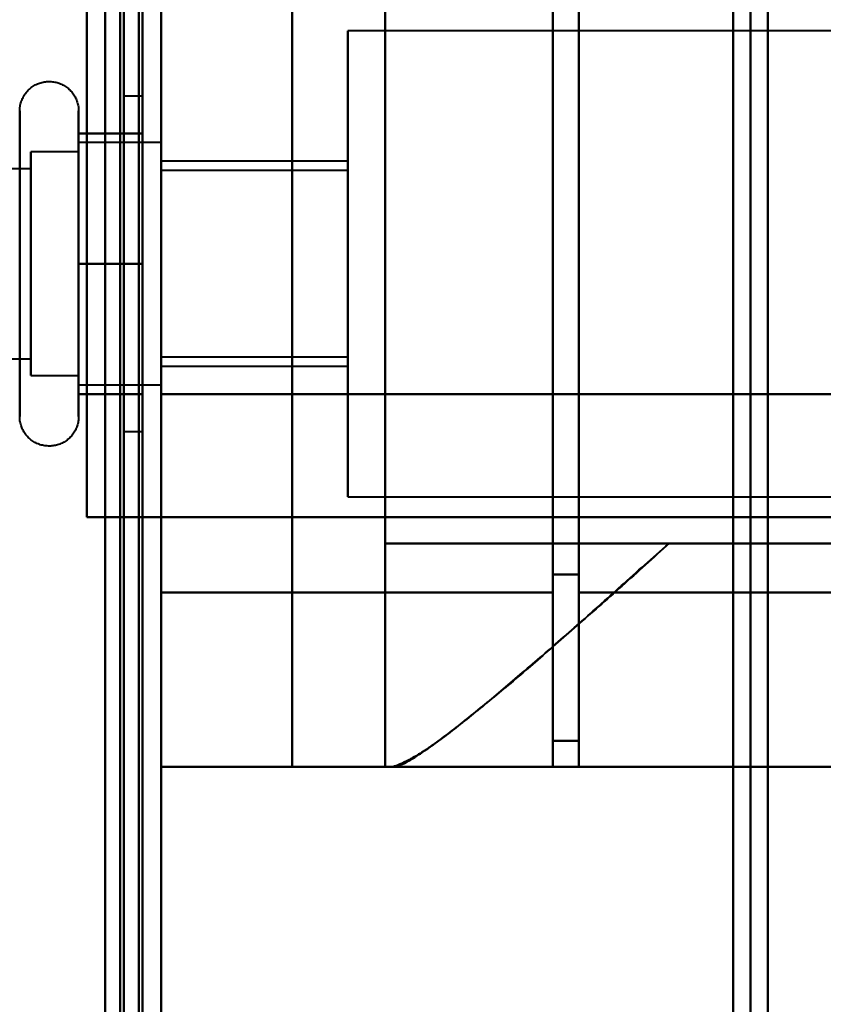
# Model space of a CAD drawing. Header units: millimetres. Extents: x -1087 to 1688, y -120 to 1171.
# Tile 80 of 90: x 686 to 708, y 890 to 916. Entities that reach past the tile are written whole.
import ezdxf

# ---------------------------------------------------------------- set-up
doc = ezdxf.new("R2010")
doc.units = ezdxf.units.MM
doc.layers.add('A-GENM', color=13, linetype='Continuous', lineweight=40)
doc.layers.add('G-IMPT', color=8, linetype='Continuous', lineweight=40)

# ---------------------------------------------------------------- blocks, each defined once
blk = doc.blocks.new('Maintenance r21 - Maintenance r21-769076-Arrière')
at = {"layer": 'A-GENM'}
for p, q in [((690, 1098), (690, 0)), ((690, 0), (690, 1098))]:
    blk.add_line(p, q, dxfattribs=at)
blk = doc.blocks.new('Souche connecteur circulaire R23 - Souche connecteur circulaire R23-769069-Arrière')
at = {"layer": 'A-GENM'}
blk.add_line((690, 1045.5), (690, 868), dxfattribs=at)
blk = doc.blocks.new('NEXA 1500 CALQUES_dwg-769064-Arrière')
at = {"layer": 'G-IMPT'}
for p, q in [((689.5, 129.472), (689.5, 1097.272)), ((690, 128.972), (690, 1062.772)), ((705.8, 681.477), (705.8, 1055.267)), ((705.8, 681.477), (705.8, 1055.267)), ((705.8, 1055.267), (705.8, 681.477)), ((705.8, 1055.267), (705.8, 681.477)), ((689.5, 1046.872), (689.5, 868.372)), ((689.5, 868.372), (689.5, 1046.872)), ((690, 868.372), (690, 1046.872)), ((690, 1046.872), (690, 868.372)), ((705.333, 689.872), (705.333, 1046.872)), ((705.333, 689.872), (705.333, 1046.872)), ((705.333, 1046.872), (705.333, 868.372)), ((705.333, 1046.872), (705.333, 868.372)), ((706.267, 868.372), (706.267, 1046.872)), ((706.267, 1046.872), (706.267, 689.872)), ((706.267, 1046.872), (706.267, 689.872)), ((690, 901.05), (690, 971.05)), ((690, 971.05), (690, 901.05)), ((700.5, 901.05), (700.5, 971.05)), ((700.5, 971.05), (700.5, 901.05)), ((701.2, 901.05), (701.2, 971.05)), ((701.2, 971.05), (701.2, 901.05)), ((700.5, 901.532), (700.5, 970.552)), ((700.5, 970.552), (700.5, 901.532)), ((701.2, 901.532), (701.2, 970.552)), ((701.2, 970.552), (701.2, 901.532)), ((719.77, 916.122), (695, 916.122)), ((695, 909.872), (695, 916.122)), ((695, 916.122), (695, 909.872)), ((689.5, 914.372), (689, 914.372)), ((689, 914.372), (689, 909.872)), ((689, 909.872), (689, 914.372)), ((689.5, 914.372), (689.5, 909.872)), ((689.5, 909.872), (689.5, 914.372)), ((687.785, 913.972), (687.785, 906.322)), ((687.785, 913.972), (687.785, 906.322)), ((687.785, 913.423), (687.785, 907.822)), ((687.785, 913.423), (687.785, 907.822)), ((690, 913.122), (687.785, 913.122)), ((690, 913.122), (687.785, 913.122)), ((687.785, 913.122), (687.785, 907.058)), ((687.785, 908.247), (687.785, 913.122)), ((687.785, 908.247), (687.785, 913.122)), ((687.785, 913.122), (687.785, 907.058)), ((690, 909.872), (690, 913.122)), ((690, 913.122), (690, 909.872)), ((690, 909.872), (690, 913.122)), ((690, 913.122), (690, 909.872)), ((687.785, 912.872), (686.5, 912.872)), ((687.785, 912.872), (686.5, 912.872)), ((686.5, 912.872), (686.5, 908.372)), ((686.5, 907.274), (686.5, 912.872)), ((686.5, 907.274), (686.5, 912.872)), ((686.5, 912.872), (686.5, 908.372)), ((687.785, 912.872), (687.785, 908.372)), ((687.785, 908.372), (687.785, 912.872)), ((687.785, 908.372), (687.785, 912.872)), ((687.785, 912.872), (687.785, 908.372)), ((687.785, 912.687), (687.785, 908.247)), ((687.785, 912.687), (687.785, 908.247)), ((690, 906.622), (690, 912.687)), ((690, 906.622), (690, 912.687)), ((686.5, 912.421), (674.611, 912.421)), ((686.5, 912.421), (674.611, 912.421)), ((686.5, 906.872), (686.5, 912.47)), ((686.5, 906.872), (686.5, 912.47)), ((686.5, 912.421), (686.5, 907.665)), ((686.5, 907.665), (686.5, 912.421)), ((686.5, 907.665), (686.5, 912.421)), ((686.5, 912.421), (686.5, 907.665)), ((695, 912.622), (690, 912.622)), ((690, 909.872), (690, 912.622)), ((690, 912.622), (690, 909.872)), ((695, 909.872), (695, 912.622)), ((695, 912.622), (695, 909.872)), ((695, 912.372), (690, 912.372)), ((690, 912.372), (690, 909.872)), ((690, 909.872), (690, 912.372)), ((695, 912.372), (695, 909.872)), ((695, 909.872), (695, 912.372)), ((686.5, 912.079), (686.5, 907.324)), ((686.5, 907.324), (686.5, 912.079)), ((686.5, 907.324), (686.5, 912.079)), ((686.5, 912.079), (686.5, 907.324)), ((686.5, 911.372), (686.5, 907.274)), ((686.5, 911.372), (686.5, 907.274)), ((687.785, 906.622), (687.785, 911.497)), ((687.785, 906.622), (687.785, 911.497)), ((687.785, 911.372), (687.785, 906.872)), ((687.785, 906.872), (687.785, 911.372)), ((687.785, 906.872), (687.785, 911.372)), ((687.785, 911.372), (687.785, 906.872)), ((689, 909.872), (689, 905.372)), ((689, 905.372), (689, 909.872)), ((689.5, 909.872), (689.5, 905.372)), ((689.5, 905.372), (689.5, 909.872)), ((690, 907.058), (690, 909.872)), ((690, 909.872), (690, 907.372)), ((690, 909.872), (690, 906.622)), ((690, 907.372), (690, 909.872)), ((690, 907.058), (690, 909.872)), ((690, 909.872), (690, 906.622)), ((690, 907.122), (690, 909.872)), ((690, 909.872), (690, 907.122)), ((695, 909.872), (695, 907.372)), ((695, 907.372), (695, 909.872)), ((695, 907.122), (695, 909.872)), ((695, 903.622), (695, 909.872)), ((695, 909.872), (695, 907.122)), ((695, 909.872), (695, 903.622)), ((686.5, 908.372), (686.5, 906.872)), ((686.5, 908.372), (686.5, 906.872)), ((687.785, 908.247), (687.785, 906.622)), ((687.785, 908.247), (687.785, 906.622)), ((687.785, 907.822), (687.785, 905.772)), ((687.785, 907.822), (687.785, 905.772)), ((674.611, 907.324), (686.5, 907.324)), ((674.611, 907.324), (686.5, 907.324)), ((690, 907.372), (695, 907.372)), ((686.5, 906.872), (687.785, 906.872)), ((686.5, 906.872), (687.785, 906.872)), ((690, 907.122), (695, 907.122)), ((687.785, 906.622), (690, 906.622)), ((687.785, 906.622), (690, 906.622)), ((690, 903.072), (690, 906.372)), ((690, 906.372), (690, 903.072)), ((689, 905.372), (689.5, 905.372)), ((695, 903.622), (719.77, 903.622)), ((689.4, 903.072), (690, 903.072)), ((690, 903.072), (689.4, 903.072)), ((703.615, 902.372), (696, 902.372)), ((696, 902.372), (703.615, 902.372)), ((700.5, 897.072), (700.5, 901.532)), ((700.5, 901.532), (700.5, 897.072)), ((701.2, 897.072), (701.2, 901.532)), ((701.2, 901.532), (701.2, 897.072)), ((690, 896.372), (690, 901.05)), ((690, 901.05), (690, 896.372)), ((700.5, 896.372), (700.5, 901.05)), ((700.5, 901.05), (700.5, 896.372)), ((701.2, 896.372), (701.2, 901.05)), ((701.2, 901.05), (701.2, 896.372)), ((700.5, 897.072), (701.2, 897.072)), ((690, 896.372), (700.5, 896.372)), ((696.17, 896.372), (696, 896.372)), ((696, 896.372), (696.17, 896.372)), ((701.2, 896.372), (712.629, 896.372))]:
    blk.add_line(p, q, dxfattribs=at)
at = {"layer": 'G-IMPT', "flags": 128}
for points in [[(689.4, 128.972), (689.4, 371.172), (689.4, 613.372), (689.4, 855.572), (689.4, 1097.772)], [(689.4, 1097.772), (689.4, 855.572), (689.4, 613.372), (689.4, 371.172), (689.4, 128.972)], [(689.4, 128.972), (689.4, 371.172), (689.4, 613.372), (689.4, 855.572), (689.4, 1097.772)], [(689.5, 1097.772), (689.5, 855.572), (689.5, 613.372), (689.5, 371.172), (689.5, 128.972)], [(690, 1097.772), (690, 855.572), (690, 613.372), (690, 371.172), (690, 128.972)], [(690, 128.972), (690, 371.172), (690, 613.372), (690, 855.572), (690, 1097.772)], [(688.9, 1097.272), (688.9, 855.322), (688.9, 613.372), (688.9, 371.422), (688.9, 129.472)], [(688.9, 129.472), (688.9, 371.422), (688.9, 613.372), (688.9, 855.322), (688.9, 1097.272)], [(688.9, 1097.272), (688.9, 855.322), (688.9, 613.372), (688.9, 371.422), (688.9, 129.472)], [(689, 129.472), (689, 371.422), (689, 613.372), (689, 855.322), (689, 1097.272)], [(689, 1097.272), (689, 855.322), (689, 613.372), (689, 371.422), (689, 129.472)], [(689, 129.472), (689, 371.422), (689, 613.372), (689, 855.322), (689, 1097.272)], [(689.5, 129.472), (689.5, 371.422), (689.5, 613.372), (689.5, 855.322), (689.5, 1097.272)], [(689.5, 1097.272), (689.5, 855.322), (689.5, 613.372), (689.5, 371.422), (689.5, 129.472)], [(689.5, 129.472), (689.5, 371.422), (689.5, 613.372), (689.5, 855.322), (689.5, 1097.272)], [(689.5, 1097.272), (689.5, 855.322), (689.5, 613.372), (689.5, 371.422), (689.5, 129.472)], [(689.5, 129.472), (689.5, 371.422), (689.5, 613.372), (689.5, 855.322), (689.5, 1097.272)], [(689.5, 1097.272), (689.5, 855.322), (689.5, 613.372), (689.5, 371.422), (689.5, 129.472)], [(689.4, 1062.772), (689.4, 829.322), (689.4, 595.872), (689.4, 362.422), (689.4, 128.972)], [(689.4, 128.972), (689.4, 362.422), (689.4, 595.872), (689.4, 829.322), (689.4, 1062.772)], [(689.4, 1062.772), (689.4, 829.322), (689.4, 595.872), (689.4, 362.422), (689.4, 128.972)], [(689.5, 128.972), (689.5, 362.422), (689.5, 595.872), (689.5, 829.322), (689.5, 1062.772)], [(690, 128.972), (690, 362.422), (690, 595.872), (690, 829.322), (690, 1062.772)], [(690, 1062.772), (690, 829.322), (690, 595.872), (690, 362.422), (690, 128.972)], [(688.5, 129.472), (688.5, 362.672), (688.5, 595.872), (688.5, 829.072), (688.5, 1062.272)], [(688.5, 1062.272), (688.5, 829.072), (688.5, 595.872), (688.5, 362.672), (688.5, 129.472)], [(688.5, 1062.272), (688.5, 829.072), (688.5, 595.872), (688.5, 362.672), (688.5, 129.472)], [(688.5, 129.472), (688.5, 362.672), (688.5, 595.872), (688.5, 829.072), (688.5, 1062.272)], [(688.5, 875.872), (688.5, 905.872), (688.5, 935.872), (688.5, 965.872), (688.5, 995.872)], [(688.5, 995.872), (688.5, 965.872), (688.5, 935.872), (688.5, 905.872), (688.5, 875.872)], [(688.5, 875.872), (688.5, 905.872), (688.5, 935.872), (688.5, 965.872), (688.5, 995.872)], [(688.5, 995.872), (688.5, 965.872), (688.5, 935.872), (688.5, 905.872), (688.5, 875.872)], [(689.5, 995.872), (689.5, 965.872), (689.5, 935.872), (689.5, 905.872), (689.5, 875.872)], [(689.5, 875.872), (689.5, 905.872), (689.5, 935.872), (689.5, 965.872), (689.5, 995.872)], [(689.5, 995.872), (689.5, 965.872), (689.5, 935.872), (689.5, 905.872), (689.5, 875.872)], [(689.5, 875.872), (689.5, 905.872), (689.5, 935.872), (689.5, 965.872), (689.5, 995.872)], [(690, 896.372), (690, 916.122), (690, 935.872), (690, 955.622), (690, 975.372)], [(690, 975.372), (690, 955.622), (690, 935.872), (690, 916.122), (690, 896.372)], [(693.509, 896.372), (693.509, 916.122), (693.509, 935.872), (693.509, 955.622), (693.509, 975.372)], [(693.509, 975.372), (693.509, 955.622), (693.509, 935.872), (693.509, 916.122), (693.509, 896.372)], [(696, 896.372), (696, 916.122), (696, 935.872), (696, 955.622), (696, 975.372)], [(696, 975.372), (696, 955.622), (696, 935.872), (696, 916.122), (696, 896.372)], [(688, 903.072), (688, 919.472), (688, 935.872), (688, 952.272), (688, 968.672)], [(688, 903.072), (688, 919.472), (688, 935.872), (688, 952.272), (688, 968.672)], [(688, 903.072), (688, 919.472), (688, 935.872), (688, 952.272), (688, 968.672)], [(688, 968.672), (688, 952.272), (688, 935.872), (688, 919.472), (688, 903.072)], [(688, 968.672), (688, 952.272), (688, 935.872), (688, 919.472), (688, 903.072)], [(688, 968.672), (688, 952.272), (688, 935.872), (688, 919.472), (688, 903.072)], [(689.5, 903.072), (689.5, 919.472), (689.5, 935.872), (689.5, 952.272), (689.5, 968.672)], [(689.5, 968.672), (689.5, 952.272), (689.5, 935.872), (689.5, 919.472), (689.5, 903.072)], [(690, 903.072), (690, 919.472), (690, 935.872), (690, 952.272), (690, 968.672)], [(690, 968.672), (690, 952.272), (690, 935.872), (690, 919.472), (690, 903.072)], [(690, 968.672), (690, 952.272), (690, 935.872), (690, 919.472), (690, 903.072)], [(690, 903.072), (690, 919.472), (690, 935.872), (690, 952.272), (690, 968.672)], [(690, 968.672), (690, 952.272), (690, 935.872), (690, 919.472), (690, 903.072)], [(690, 903.072), (690, 919.472), (690, 935.872), (690, 952.272), (690, 968.672)], [(690, 906.372), (690, 921.122), (690, 935.872), (690, 950.622), (690, 965.372)], [(690, 965.372), (690, 950.622), (690, 935.872), (690, 921.122), (690, 906.372)], [(700.5, 897.072), (700.5, 902.732), (700.5, 908.391), (700.5, 914.051), (700.5, 919.71)], [(700.5, 919.71), (700.5, 914.051), (700.5, 908.391), (700.5, 902.732), (700.5, 897.072)], [(700.5, 896.372), (700.5, 902.111), (700.5, 907.85), (700.5, 913.589), (700.5, 919.327)], [(700.5, 919.327), (700.5, 913.589), (700.5, 907.85), (700.5, 902.111), (700.5, 896.372)], [(696, 902.372), (696, 906.122), (696, 909.872), (696, 913.622), (696, 917.372)], [(696, 917.372), (696, 913.622), (696, 909.872), (696, 906.122), (696, 902.372)], [(686.204, 913.972), (686.205, 914.004), (686.207, 914.035), (686.21, 914.067), (686.214, 914.098), (686.22, 914.129), (686.227, 914.16), (686.235, 914.191), (686.244, 914.221), (686.255, 914.251), (686.267, 914.28), (686.28, 914.309), (686.294, 914.337), (686.309, 914.365), (686.325, 914.392), (686.342, 914.419), (686.361, 914.444), (686.38, 914.469), (686.4, 914.493), (686.422, 914.517), (686.444, 914.539), (686.467, 914.561), (686.491, 914.582), (686.516, 914.601), (686.541, 914.62), (686.568, 914.637), (686.595, 914.654), (686.622, 914.669), (686.65, 914.684), (686.679, 914.697), (686.708, 914.709), (686.738, 914.72), (686.768, 914.73), (686.799, 914.738), (686.829, 914.745), (686.86, 914.751), (686.892, 914.756), (686.923, 914.759), (686.955, 914.762), (686.986, 914.763), (687.018, 914.762), (687.049, 914.761), (687.081, 914.758), (687.112, 914.754), (687.143, 914.749), (687.174, 914.742), (687.205, 914.734), (687.235, 914.725), (687.265, 914.715), (687.295, 914.704), (687.324, 914.691), (687.352, 914.677), (687.38, 914.662), (687.407, 914.646), (687.434, 914.629), (687.46, 914.611), (687.485, 914.592), (687.509, 914.572), (687.533, 914.551), (687.556, 914.529), (687.578, 914.506), (687.598, 914.482), (687.618, 914.458), (687.637, 914.433), (687.655, 914.407), (687.672, 914.38), (687.688, 914.352), (687.702, 914.324), (687.716, 914.296), (687.728, 914.267), (687.739, 914.237), (687.749, 914.207), (687.758, 914.177), (687.766, 914.146), (687.772, 914.115), (687.777, 914.084), (687.781, 914.052), (687.784, 914.021), (687.785, 913.989), (687.785, 913.972)], [(686.204, 913.972), (686.205, 914.004), (686.207, 914.035), (686.21, 914.067), (686.214, 914.098), (686.22, 914.129), (686.227, 914.16), (686.235, 914.191), (686.244, 914.221), (686.255, 914.251), (686.267, 914.28), (686.28, 914.309), (686.294, 914.337), (686.309, 914.365), (686.325, 914.392), (686.342, 914.419), (686.361, 914.444), (686.38, 914.469), (686.4, 914.493), (686.422, 914.517), (686.444, 914.539), (686.467, 914.561), (686.491, 914.582), (686.516, 914.601), (686.541, 914.62), (686.568, 914.637), (686.595, 914.654), (686.622, 914.669), (686.65, 914.684), (686.679, 914.697), (686.708, 914.709), (686.738, 914.72), (686.768, 914.73), (686.799, 914.738), (686.829, 914.745), (686.86, 914.751), (686.892, 914.756), (686.923, 914.759), (686.955, 914.762), (686.986, 914.763), (687.018, 914.762), (687.049, 914.761), (687.081, 914.758), (687.112, 914.754), (687.143, 914.749), (687.174, 914.742), (687.205, 914.734), (687.235, 914.725), (687.265, 914.715), (687.295, 914.704), (687.324, 914.691), (687.352, 914.677), (687.38, 914.662), (687.407, 914.646), (687.434, 914.629), (687.46, 914.611), (687.485, 914.592), (687.509, 914.572), (687.533, 914.551), (687.556, 914.529), (687.578, 914.506), (687.598, 914.482), (687.618, 914.458), (687.637, 914.433), (687.655, 914.407), (687.672, 914.38), (687.688, 914.352), (687.702, 914.324), (687.716, 914.296), (687.728, 914.267), (687.739, 914.237), (687.749, 914.207), (687.758, 914.177), (687.766, 914.146), (687.772, 914.115), (687.777, 914.084), (687.781, 914.052), (687.784, 914.021), (687.785, 913.989), (687.785, 913.972)], [(686.204, 913.972), (686.204, 913.969), (686.204, 913.959), (686.204, 913.943), (686.204, 913.92), (686.204, 913.891), (686.204, 913.855), (686.204, 913.813), (686.204, 913.764), (686.204, 913.709), (686.204, 913.649), (686.204, 913.582), (686.204, 913.509), (686.204, 913.43), (686.204, 913.423)], [(686.204, 906.322), (686.204, 906.406), (686.204, 906.497), (686.204, 906.593), (686.204, 906.694), (686.204, 906.8), (686.204, 906.911), (686.204, 907.026), (686.204, 907.147), (686.204, 907.271), (686.204, 907.4), (686.204, 907.533), (686.204, 907.669), (686.204, 907.81), (686.204, 907.953), (686.204, 908.099), (686.204, 908.249), (686.204, 908.4), (686.204, 908.555), (686.204, 908.711), (686.204, 908.869), (686.204, 909.029), (686.204, 909.19), (686.204, 909.352), (686.204, 909.515), (686.204, 909.679), (686.204, 909.843), (686.204, 910.007), (686.204, 910.171), (686.204, 910.334), (686.204, 910.496), (686.204, 910.658), (686.204, 910.818), (686.204, 910.977), (686.204, 911.134), (686.204, 911.289), (686.204, 911.442), (686.204, 911.592), (686.204, 911.739), (686.204, 911.884), (686.204, 912.025), (686.204, 912.163), (686.204, 912.297), (686.204, 912.427), (686.204, 912.554), (686.204, 912.675), (686.204, 912.793), (686.204, 912.906), (686.204, 913.013), (686.204, 913.116), (686.204, 913.214), (686.204, 913.306), (686.204, 913.393), (686.204, 913.474), (686.204, 913.55), (686.204, 913.619), (686.204, 913.683), (686.204, 913.74), (686.204, 913.792), (686.204, 913.837), (686.204, 913.875), (686.204, 913.908), (686.204, 913.933), (686.204, 913.953), (686.204, 913.965), (686.204, 913.972), (686.204, 913.972)], [(686.204, 913.972), (686.204, 913.969), (686.204, 913.959), (686.204, 913.943), (686.204, 913.92), (686.204, 913.891), (686.204, 913.855), (686.204, 913.813), (686.204, 913.764), (686.204, 913.709), (686.204, 913.649), (686.204, 913.582), (686.204, 913.509), (686.204, 913.43), (686.204, 913.423)], [(686.204, 906.322), (686.204, 906.406), (686.204, 906.497), (686.204, 906.593), (686.204, 906.694), (686.204, 906.8), (686.204, 906.911), (686.204, 907.026), (686.204, 907.147), (686.204, 907.271), (686.204, 907.4), (686.204, 907.533), (686.204, 907.669), (686.204, 907.81), (686.204, 907.953), (686.204, 908.099), (686.204, 908.249), (686.204, 908.4), (686.204, 908.555), (686.204, 908.711), (686.204, 908.869), (686.204, 909.029), (686.204, 909.19), (686.204, 909.352), (686.204, 909.515), (686.204, 909.679), (686.204, 909.843), (686.204, 910.007), (686.204, 910.171), (686.204, 910.334), (686.204, 910.496), (686.204, 910.658), (686.204, 910.818), (686.204, 910.977), (686.204, 911.134), (686.204, 911.289), (686.204, 911.442), (686.204, 911.592), (686.204, 911.739), (686.204, 911.884), (686.204, 912.025), (686.204, 912.163), (686.204, 912.297), (686.204, 912.427), (686.204, 912.554), (686.204, 912.675), (686.204, 912.793), (686.204, 912.906), (686.204, 913.013), (686.204, 913.116), (686.204, 913.214), (686.204, 913.306), (686.204, 913.393), (686.204, 913.474), (686.204, 913.55), (686.204, 913.619), (686.204, 913.683), (686.204, 913.74), (686.204, 913.792), (686.204, 913.837), (686.204, 913.875), (686.204, 913.908), (686.204, 913.933), (686.204, 913.953), (686.204, 913.965), (686.204, 913.972), (686.204, 913.972)], [(687.785, 913.972), (687.785, 913.969), (687.785, 913.959), (687.785, 913.943), (687.785, 913.92), (687.785, 913.891), (687.785, 913.855), (687.785, 913.813), (687.785, 913.764), (687.785, 913.709), (687.785, 913.649), (687.785, 913.582), (687.785, 913.509), (687.785, 913.43), (687.785, 913.346), (687.785, 913.256), (687.785, 913.161), (687.785, 913.06), (687.785, 912.955), (687.785, 912.844), (687.785, 912.729), (687.785, 912.609), (687.785, 912.485), (687.785, 912.356), (687.785, 912.224), (687.785, 912.088), (687.785, 911.948), (687.785, 911.805), (687.785, 911.659), (687.785, 911.51), (687.785, 911.358), (687.785, 911.204), (687.785, 911.048), (687.785, 910.89), (687.785, 910.73), (687.785, 910.569), (687.785, 910.407), (687.785, 910.244), (687.785, 910.08), (687.785, 909.917), (687.785, 909.753), (687.785, 909.589), (687.785, 909.425), (687.785, 909.263), (687.785, 909.101), (687.785, 908.941), (687.785, 908.782), (687.785, 908.625), (687.785, 908.469), (687.785, 908.317), (687.785, 908.166), (687.785, 908.018), (687.785, 907.874), (687.785, 907.732), (687.785, 907.594), (687.785, 907.459), (687.785, 907.329), (687.785, 907.202), (687.785, 907.08), (687.785, 906.962), (687.785, 906.849), (687.785, 906.741), (687.785, 906.637), (687.785, 906.539), (687.785, 906.446), (687.785, 906.359), (687.785, 906.322)], [(687.785, 913.423), (687.785, 913.502), (687.785, 913.575), (687.785, 913.643), (687.785, 913.704), (687.785, 913.76), (687.785, 913.809), (687.785, 913.851), (687.785, 913.888), (687.785, 913.918), (687.785, 913.941), (687.785, 913.958), (687.785, 913.968), (687.785, 913.972)], [(687.785, 913.972), (687.785, 913.969), (687.785, 913.959), (687.785, 913.943), (687.785, 913.92), (687.785, 913.891), (687.785, 913.855), (687.785, 913.813), (687.785, 913.764), (687.785, 913.709), (687.785, 913.649), (687.785, 913.582), (687.785, 913.509), (687.785, 913.43), (687.785, 913.346), (687.785, 913.256), (687.785, 913.161), (687.785, 913.06), (687.785, 912.955), (687.785, 912.844), (687.785, 912.729), (687.785, 912.609), (687.785, 912.485), (687.785, 912.356), (687.785, 912.224), (687.785, 912.088), (687.785, 911.948), (687.785, 911.805), (687.785, 911.659), (687.785, 911.51), (687.785, 911.358), (687.785, 911.204), (687.785, 911.048), (687.785, 910.89), (687.785, 910.73), (687.785, 910.569), (687.785, 910.407), (687.785, 910.244), (687.785, 910.08), (687.785, 909.917), (687.785, 909.753), (687.785, 909.589), (687.785, 909.425), (687.785, 909.263), (687.785, 909.101), (687.785, 908.941), (687.785, 908.782), (687.785, 908.625), (687.785, 908.469), (687.785, 908.317), (687.785, 908.166), (687.785, 908.018), (687.785, 907.874), (687.785, 907.732), (687.785, 907.594), (687.785, 907.459), (687.785, 907.329), (687.785, 907.202), (687.785, 907.08), (687.785, 906.962), (687.785, 906.849), (687.785, 906.741), (687.785, 906.637), (687.785, 906.539), (687.785, 906.446), (687.785, 906.359), (687.785, 906.322)], [(687.785, 913.423), (687.785, 913.502), (687.785, 913.575), (687.785, 913.643), (687.785, 913.704), (687.785, 913.76), (687.785, 913.809), (687.785, 913.851), (687.785, 913.888), (687.785, 913.918), (687.785, 913.941), (687.785, 913.958), (687.785, 913.968), (687.785, 913.972)], [(686.204, 913.423), (686.204, 913.338), (686.204, 913.248), (686.204, 913.152), (686.204, 913.051), (686.204, 912.945), (686.204, 912.834), (686.204, 912.718), (686.204, 912.598), (686.204, 912.473), (686.204, 912.344), (686.204, 912.212), (686.204, 912.075), (686.204, 911.935), (686.204, 911.792), (686.204, 911.645), (686.204, 911.496), (686.204, 911.344), (686.204, 911.19), (686.204, 911.034), (686.204, 910.876), (686.204, 910.716), (686.204, 910.555), (686.204, 910.392), (686.204, 910.229), (686.204, 910.066), (686.204, 909.902), (686.204, 909.738), (686.204, 909.574), (686.204, 909.411), (686.204, 909.248), (686.204, 909.087), (686.204, 908.926), (686.204, 908.768), (686.204, 908.611), (686.204, 908.456), (686.204, 908.303), (686.204, 908.153), (686.204, 908.005), (686.204, 907.861), (686.204, 907.719), (686.204, 907.582), (686.204, 907.448), (686.204, 907.317), (686.204, 907.191), (686.204, 907.069), (686.204, 906.952), (686.204, 906.839), (686.204, 906.731), (686.204, 906.628), (686.204, 906.531), (686.204, 906.438), (686.204, 906.351), (686.204, 906.27), (686.204, 906.195), (686.204, 906.125), (686.204, 906.062), (686.204, 906.004), (686.204, 905.953), (686.204, 905.908), (686.204, 905.869), (686.204, 905.837), (686.204, 905.811), (686.204, 905.792), (686.204, 905.779), (686.204, 905.773), (686.204, 905.772)], [(686.204, 913.423), (686.204, 913.338), (686.204, 913.248), (686.204, 913.152), (686.204, 913.051), (686.204, 912.945), (686.204, 912.834), (686.204, 912.718), (686.204, 912.598), (686.204, 912.473), (686.204, 912.344), (686.204, 912.212), (686.204, 912.075), (686.204, 911.935), (686.204, 911.792), (686.204, 911.645), (686.204, 911.496), (686.204, 911.344), (686.204, 911.19), (686.204, 911.034), (686.204, 910.876), (686.204, 910.716), (686.204, 910.555), (686.204, 910.392), (686.204, 910.229), (686.204, 910.066), (686.204, 909.902), (686.204, 909.738), (686.204, 909.574), (686.204, 909.411), (686.204, 909.248), (686.204, 909.087), (686.204, 908.926), (686.204, 908.768), (686.204, 908.611), (686.204, 908.456), (686.204, 908.303), (686.204, 908.153), (686.204, 908.005), (686.204, 907.861), (686.204, 907.719), (686.204, 907.582), (686.204, 907.448), (686.204, 907.317), (686.204, 907.191), (686.204, 907.069), (686.204, 906.952), (686.204, 906.839), (686.204, 906.731), (686.204, 906.628), (686.204, 906.531), (686.204, 906.438), (686.204, 906.351), (686.204, 906.27), (686.204, 906.195), (686.204, 906.125), (686.204, 906.062), (686.204, 906.004), (686.204, 905.953), (686.204, 905.908), (686.204, 905.869), (686.204, 905.837), (686.204, 905.811), (686.204, 905.792), (686.204, 905.779), (686.204, 905.773), (686.204, 905.772)], [(687.785, 905.772), (687.785, 905.776), (687.785, 905.785), (687.785, 905.802), (687.785, 905.825), (687.785, 905.854), (687.785, 905.89), (687.785, 905.932), (687.785, 905.98), (687.785, 906.035), (687.785, 906.096), (687.785, 906.163), (687.785, 906.236), (687.785, 906.314), (687.785, 906.399), (687.785, 906.488), (687.785, 906.584), (687.785, 906.684), (687.785, 906.79), (687.785, 906.9), (687.785, 907.016), (687.785, 907.136), (687.785, 907.26), (687.785, 907.388), (687.785, 907.521), (687.785, 907.657), (687.785, 907.797), (687.785, 907.94), (687.785, 908.086), (687.785, 908.235), (687.785, 908.387), (687.785, 908.541), (687.785, 908.697), (687.785, 908.855), (687.785, 909.014), (687.785, 909.175), (687.785, 909.338), (687.785, 909.501), (687.785, 909.664), (687.785, 909.828), (687.785, 909.992), (687.785, 910.156), (687.785, 910.319), (687.785, 910.482), (687.785, 910.643), (687.785, 910.804), (687.785, 910.963), (687.785, 911.12), (687.785, 911.275), (687.785, 911.428), (687.785, 911.579), (687.785, 911.726), (687.785, 911.871), (687.785, 912.013), (687.785, 912.151), (687.785, 912.285), (687.785, 912.416), (687.785, 912.542), (687.785, 912.665), (687.785, 912.782), (687.785, 912.896), (687.785, 913.004), (687.785, 913.107), (687.785, 913.205), (687.785, 913.298), (687.785, 913.386), (687.785, 913.423)], [(687.785, 905.772), (687.785, 905.776), (687.785, 905.785), (687.785, 905.802), (687.785, 905.825), (687.785, 905.854), (687.785, 905.89), (687.785, 905.932), (687.785, 905.98), (687.785, 906.035), (687.785, 906.096), (687.785, 906.163), (687.785, 906.236), (687.785, 906.314), (687.785, 906.399), (687.785, 906.488), (687.785, 906.584), (687.785, 906.684), (687.785, 906.79), (687.785, 906.9), (687.785, 907.016), (687.785, 907.136), (687.785, 907.26), (687.785, 907.388), (687.785, 907.521), (687.785, 907.657), (687.785, 907.797), (687.785, 907.94), (687.785, 908.086), (687.785, 908.235), (687.785, 908.387), (687.785, 908.541), (687.785, 908.697), (687.785, 908.855), (687.785, 909.014), (687.785, 909.175), (687.785, 909.338), (687.785, 909.501), (687.785, 909.664), (687.785, 909.828), (687.785, 909.992), (687.785, 910.156), (687.785, 910.319), (687.785, 910.482), (687.785, 910.643), (687.785, 910.804), (687.785, 910.963), (687.785, 911.12), (687.785, 911.275), (687.785, 911.428), (687.785, 911.579), (687.785, 911.726), (687.785, 911.871), (687.785, 912.013), (687.785, 912.151), (687.785, 912.285), (687.785, 912.416), (687.785, 912.542), (687.785, 912.665), (687.785, 912.782), (687.785, 912.896), (687.785, 913.004), (687.785, 913.107), (687.785, 913.205), (687.785, 913.298), (687.785, 913.386), (687.785, 913.423)], [(689.5, 913.372), (689.071, 913.372), (688.643, 913.372), (688.214, 913.372), (687.785, 913.372)], [(687.785, 913.372), (687.785, 912.497), (687.785, 911.622), (687.785, 910.747), (687.785, 909.872)], [(689.5, 913.372), (689.071, 913.372), (688.643, 913.372), (688.214, 913.372), (687.785, 913.372)], [(687.785, 913.372), (688.214, 913.372), (688.643, 913.372), (689.071, 913.372), (689.5, 913.372)], [(687.785, 909.872), (687.785, 910.747), (687.785, 911.622), (687.785, 912.497), (687.785, 913.372)], [(687.785, 913.372), (688.214, 913.372), (688.643, 913.372), (689.071, 913.372), (689.5, 913.372)], [(688.5, 913.372), (688.321, 913.372), (688.143, 913.372), (687.964, 913.372), (687.785, 913.372)], [(687.785, 913.372), (687.785, 912.497), (687.785, 911.622), (687.785, 910.747), (687.785, 909.872)], [(688.5, 913.372), (688.321, 913.372), (688.143, 913.372), (687.964, 913.372), (687.785, 913.372)], [(687.785, 913.372), (687.964, 913.372), (688.143, 913.372), (688.321, 913.372), (688.5, 913.372)], [(687.785, 909.872), (687.785, 910.747), (687.785, 911.622), (687.785, 912.497), (687.785, 913.372)], [(687.785, 913.372), (687.964, 913.372), (688.143, 913.372), (688.321, 913.372), (688.5, 913.372)], [(688.5, 909.872), (688.5, 910.747), (688.5, 911.622), (688.5, 912.497), (688.5, 913.372)], [(688.5, 913.372), (688.5, 912.497), (688.5, 911.622), (688.5, 910.747), (688.5, 909.872)], [(688.5, 909.872), (688.5, 910.747), (688.5, 911.622), (688.5, 912.497), (688.5, 913.372)], [(688.5, 913.372), (688.5, 912.497), (688.5, 911.622), (688.5, 910.747), (688.5, 909.872)], [(689.5, 909.872), (689.5, 910.747), (689.5, 911.622), (689.5, 912.497), (689.5, 913.372)], [(689.5, 913.372), (689.5, 912.497), (689.5, 911.622), (689.5, 910.747), (689.5, 909.872)], [(689.5, 909.872), (689.5, 910.747), (689.5, 911.622), (689.5, 912.497), (689.5, 913.372)], [(689.5, 913.372), (689.5, 912.497), (689.5, 911.622), (689.5, 910.747), (689.5, 909.872)], [(687.785, 909.872), (688.214, 909.872), (688.643, 909.872), (689.071, 909.872), (689.5, 909.872)], [(689.5, 909.872), (689.071, 909.872), (688.643, 909.872), (688.214, 909.872), (687.785, 909.872)], [(687.785, 906.372), (687.785, 907.247), (687.785, 908.122), (687.785, 908.997), (687.785, 909.872)], [(687.785, 909.872), (688.214, 909.872), (688.643, 909.872), (689.071, 909.872), (689.5, 909.872)], [(689.5, 909.872), (689.071, 909.872), (688.643, 909.872), (688.214, 909.872), (687.785, 909.872)], [(687.785, 909.872), (687.785, 908.997), (687.785, 908.122), (687.785, 907.247), (687.785, 906.372)], [(688.5, 909.872), (688.321, 909.872), (688.143, 909.872), (687.964, 909.872), (687.785, 909.872)], [(687.785, 909.872), (687.785, 908.997), (687.785, 908.122), (687.785, 907.247), (687.785, 906.372)], [(687.785, 909.872), (687.964, 909.872), (688.143, 909.872), (688.321, 909.872), (688.5, 909.872)], [(688.5, 909.872), (688.321, 909.872), (688.143, 909.872), (687.964, 909.872), (687.785, 909.872)], [(687.785, 906.372), (687.785, 907.247), (687.785, 908.122), (687.785, 908.997), (687.785, 909.872)], [(687.785, 909.872), (687.964, 909.872), (688.143, 909.872), (688.321, 909.872), (688.5, 909.872)], [(688.5, 906.372), (688.5, 907.247), (688.5, 908.122), (688.5, 908.997), (688.5, 909.872)], [(688.5, 909.872), (688.5, 908.997), (688.5, 908.122), (688.5, 907.247), (688.5, 906.372)], [(688.5, 906.372), (688.5, 907.247), (688.5, 908.122), (688.5, 908.997), (688.5, 909.872)], [(688.5, 909.872), (688.5, 908.997), (688.5, 908.122), (688.5, 907.247), (688.5, 906.372)], [(689.5, 909.872), (689.5, 908.997), (689.5, 908.122), (689.5, 907.247), (689.5, 906.372)], [(689.5, 906.372), (689.5, 907.247), (689.5, 908.122), (689.5, 908.997), (689.5, 909.872)], [(689.5, 909.872), (689.5, 908.997), (689.5, 908.122), (689.5, 907.247), (689.5, 906.372)], [(689.5, 906.372), (689.5, 907.247), (689.5, 908.122), (689.5, 908.997), (689.5, 909.872)], [(689.5, 906.372), (689.071, 906.372), (688.643, 906.372), (688.214, 906.372), (687.785, 906.372)], [(689.5, 906.372), (689.071, 906.372), (688.643, 906.372), (688.214, 906.372), (687.785, 906.372)], [(687.785, 906.372), (688.214, 906.372), (688.643, 906.372), (689.071, 906.372), (689.5, 906.372)], [(687.785, 906.372), (688.214, 906.372), (688.643, 906.372), (689.071, 906.372), (689.5, 906.372)], [(688.5, 906.372), (688.321, 906.372), (688.143, 906.372), (687.964, 906.372), (687.785, 906.372)], [(687.785, 906.372), (687.964, 906.372), (688.143, 906.372), (688.321, 906.372), (688.5, 906.372)], [(687.785, 906.372), (687.964, 906.372), (688.143, 906.372), (688.321, 906.372), (688.5, 906.372)], [(688.5, 906.372), (688.321, 906.372), (688.143, 906.372), (687.964, 906.372), (687.785, 906.372)], [(709.861, 906.372), (704.896, 906.372), (699.93, 906.372), (694.965, 906.372), (690, 906.372)], [(690, 906.372), (694.965, 906.372), (699.93, 906.372), (704.896, 906.372), (709.861, 906.372)], [(686.204, 905.772), (686.204, 905.776), (686.204, 905.785), (686.204, 905.802), (686.204, 905.825), (686.204, 905.854), (686.204, 905.89), (686.204, 905.932), (686.204, 905.98), (686.204, 906.035), (686.204, 906.096), (686.204, 906.163), (686.204, 906.236), (686.204, 906.314), (686.204, 906.322)], [(686.204, 905.772), (686.204, 905.776), (686.204, 905.785), (686.204, 905.802), (686.204, 905.825), (686.204, 905.854), (686.204, 905.89), (686.204, 905.932), (686.204, 905.98), (686.204, 906.035), (686.204, 906.096), (686.204, 906.163), (686.204, 906.236), (686.204, 906.314), (686.204, 906.322)], [(687.785, 906.322), (687.785, 906.242), (687.785, 906.169), (687.785, 906.102), (687.785, 906.04), (687.785, 905.985), (687.785, 905.936), (687.785, 905.893), (687.785, 905.857), (687.785, 905.827), (687.785, 905.804), (687.785, 905.787), (687.785, 905.776), (687.785, 905.772)], [(687.785, 906.322), (687.785, 906.242), (687.785, 906.169), (687.785, 906.102), (687.785, 906.04), (687.785, 905.985), (687.785, 905.936), (687.785, 905.893), (687.785, 905.857), (687.785, 905.827), (687.785, 905.804), (687.785, 905.787), (687.785, 905.776), (687.785, 905.772)], [(687.785, 905.772), (687.785, 905.741), (687.783, 905.709), (687.779, 905.678), (687.775, 905.646), (687.769, 905.615), (687.762, 905.584), (687.754, 905.554), (687.745, 905.524), (687.734, 905.494), (687.723, 905.464), (687.71, 905.436), (687.696, 905.407), (687.681, 905.38), (687.664, 905.352), (687.647, 905.326), (687.629, 905.3), (687.609, 905.275), (687.589, 905.251), (687.568, 905.228), (687.545, 905.205), (687.522, 905.184), (687.498, 905.163), (687.474, 905.143), (687.448, 905.125), (687.422, 905.107), (687.395, 905.091), (687.367, 905.075), (687.339, 905.061), (687.31, 905.048), (687.281, 905.036), (687.251, 905.025), (687.221, 905.015), (687.191, 905.007), (687.16, 904.999), (687.129, 904.993), (687.098, 904.989), (687.066, 904.985), (687.035, 904.983), (687.003, 904.982), (686.972, 904.982), (686.94, 904.984), (686.909, 904.987), (686.877, 904.991), (686.846, 904.996), (686.815, 905.003), (686.784, 905.01), (686.754, 905.019), (686.724, 905.03), (686.695, 905.041), (686.666, 905.054), (686.637, 905.067), (686.609, 905.082), (686.582, 905.098), (686.555, 905.115), (686.53, 905.133), (686.504, 905.152), (686.48, 905.172), (686.456, 905.194), (686.434, 905.216), (686.412, 905.238), (686.391, 905.262), (686.371, 905.287), (686.352, 905.312), (686.334, 905.338), (686.317, 905.365), (686.302, 905.392), (686.287, 905.42), (686.273, 905.449), (686.261, 905.478), (686.25, 905.508), (686.24, 905.538), (686.231, 905.568), (686.224, 905.599), (686.217, 905.63), (686.212, 905.661), (686.208, 905.692), (686.206, 905.724), (686.204, 905.755), (686.204, 905.772)], [(687.785, 905.772), (687.785, 905.741), (687.783, 905.709), (687.779, 905.678), (687.775, 905.646), (687.769, 905.615), (687.762, 905.584), (687.754, 905.554), (687.745, 905.524), (687.734, 905.494), (687.723, 905.464), (687.71, 905.436), (687.696, 905.407), (687.681, 905.38), (687.664, 905.352), (687.647, 905.326), (687.629, 905.3), (687.609, 905.275), (687.589, 905.251), (687.568, 905.228), (687.545, 905.205), (687.522, 905.184), (687.498, 905.163), (687.474, 905.143), (687.448, 905.125), (687.422, 905.107), (687.395, 905.091), (687.367, 905.075), (687.339, 905.061), (687.31, 905.048), (687.281, 905.036), (687.251, 905.025), (687.221, 905.015), (687.191, 905.007), (687.16, 904.999), (687.129, 904.993), (687.098, 904.989), (687.066, 904.985), (687.035, 904.983), (687.003, 904.982), (686.972, 904.982), (686.94, 904.984), (686.909, 904.987), (686.877, 904.991), (686.846, 904.996), (686.815, 905.003), (686.784, 905.01), (686.754, 905.019), (686.724, 905.03), (686.695, 905.041), (686.666, 905.054), (686.637, 905.067), (686.609, 905.082), (686.582, 905.098), (686.555, 905.115), (686.53, 905.133), (686.504, 905.152), (686.48, 905.172), (686.456, 905.194), (686.434, 905.216), (686.412, 905.238), (686.391, 905.262), (686.371, 905.287), (686.352, 905.312), (686.334, 905.338), (686.317, 905.365), (686.302, 905.392), (686.287, 905.42), (686.273, 905.449), (686.261, 905.478), (686.25, 905.508), (686.24, 905.538), (686.231, 905.568), (686.224, 905.599), (686.217, 905.63), (686.212, 905.661), (686.208, 905.692), (686.206, 905.724), (686.204, 905.755), (686.204, 905.772)], [(690, 903.072), (689.5, 903.072), (689, 903.072), (688.5, 903.072), (688, 903.072)], [(688.5, 903.072), (688.375, 903.072), (688.25, 903.072), (688.125, 903.072), (688, 903.072)], [(689.4, 903.072), (689.05, 903.072), (688.7, 903.072), (688.35, 903.072), (688, 903.072)], [(688, 903.072), (688.5, 903.072), (689, 903.072), (689.5, 903.072), (690, 903.072)], [(689.5, 903.072), (689.125, 903.072), (688.75, 903.072), (688.375, 903.072), (688, 903.072)], [(688, 903.072), (688.125, 903.072), (688.25, 903.072), (688.375, 903.072), (688.5, 903.072)], [(688, 903.072), (688.375, 903.072), (688.75, 903.072), (689.125, 903.072), (689.5, 903.072)], [(688, 903.072), (688.35, 903.072), (688.7, 903.072), (689.05, 903.072), (689.4, 903.072)], [(689.4, 903.072), (689.175, 903.072), (688.95, 903.072), (688.725, 903.072), (688.5, 903.072)], [(688.5, 903.072), (688.5, 758.222), (688.5, 613.372), (688.5, 468.522), (688.5, 323.672)], [(688.5, 323.672), (688.5, 468.522), (688.5, 613.372), (688.5, 758.222), (688.5, 903.072)], [(688.5, 903.072), (688.5, 758.222), (688.5, 613.372), (688.5, 468.522), (688.5, 323.672)], [(688.5, 323.672), (688.5, 468.522), (688.5, 613.372), (688.5, 758.222), (688.5, 903.072)], [(688.5, 903.072), (688.738, 903.072), (688.975, 903.072), (689.213, 903.072), (689.45, 903.072)], [(689.4, 323.672), (689.4, 468.522), (689.4, 613.372), (689.4, 758.222), (689.4, 903.072)], [(689.4, 323.672), (689.4, 468.522), (689.4, 613.372), (689.4, 758.222), (689.4, 903.072)], [(689.4, 903.072), (689.4, 758.222), (689.4, 613.372), (689.4, 468.522), (689.4, 323.672)], [(689.45, 903.072), (689.463, 903.072), (689.475, 903.072), (689.488, 903.072), (689.5, 903.072)], [(689.5, 903.072), (689.5, 758.222), (689.5, 613.372), (689.5, 468.522), (689.5, 323.672)], [(690, 323.672), (690, 468.522), (690, 613.372), (690, 758.222), (690, 903.072)], [(712.17, 903.072), (706.628, 903.072), (701.085, 903.072), (695.543, 903.072), (690, 903.072)], [(690, 903.072), (690, 758.222), (690, 613.372), (690, 468.522), (690, 323.672)], [(690, 903.072), (697.288, 903.072), (704.576, 903.072), (711.864, 903.072), (719.152, 903.072)], [(690, 903.072), (690, 758.222), (690, 613.372), (690, 468.522), (690, 323.672)], [(690, 903.072), (695.543, 903.072), (701.085, 903.072), (706.628, 903.072), (712.17, 903.072)], [(719.152, 903.072), (711.864, 903.072), (704.576, 903.072), (697.288, 903.072), (690, 903.072)], [(690, 323.672), (690, 468.522), (690, 613.372), (690, 758.222), (690, 903.072)], [(718.936, 902.372), (713.202, 902.372), (707.468, 902.372), (701.734, 902.372), (696, 902.372)], [(696, 902.372), (701.734, 902.372), (707.468, 902.372), (713.202, 902.372), (718.936, 902.372)], [(696, 902.372), (696, 900.872), (696, 899.372), (696, 897.872), (696, 896.372)], [(696, 896.372), (696, 897.872), (696, 899.372), (696, 900.872), (696, 902.372)], [(712.661, 902.372), (710.399, 902.372), (708.138, 902.372), (705.876, 902.372), (703.615, 902.372)], [(703.615, 902.372), (705.876, 902.372), (708.138, 902.372), (710.399, 902.372), (712.661, 902.372)], [(700.5, 901.532), (700.675, 901.532), (700.85, 901.532), (701.025, 901.532), (701.2, 901.532)], [(701.2, 901.532), (701.025, 901.532), (700.85, 901.532), (700.675, 901.532), (700.5, 901.532)], [(690, 901.05), (692.625, 901.05), (695.25, 901.05), (697.875, 901.05), (700.5, 901.05)], [(700.5, 901.05), (697.875, 901.05), (695.25, 901.05), (692.625, 901.05), (690, 901.05)], [(701.2, 901.05), (703.691, 901.05), (706.182, 901.05), (708.672, 901.05), (711.163, 901.05)], [(711.163, 901.05), (708.672, 901.05), (706.182, 901.05), (703.691, 901.05), (701.2, 901.05)], [(700.5, 897.072), (700.675, 897.072), (700.85, 897.072), (701.025, 897.072), (701.2, 897.072)], [(701.2, 897.072), (701.025, 897.072), (700.85, 897.072), (700.675, 897.072), (700.5, 897.072)], [(700.5, 897.072), (700.675, 897.072), (700.85, 897.072), (701.025, 897.072), (701.2, 897.072)], [(701.2, 897.072), (701.025, 897.072), (700.85, 897.072), (700.675, 897.072), (700.5, 897.072)], [(701.2, 897.072), (701.2, 896.897), (701.2, 896.722), (701.2, 896.547), (701.2, 896.372)], [(701.2, 896.372), (701.2, 896.547), (701.2, 896.722), (701.2, 896.897), (701.2, 897.072)], [(690, 896.372), (692.625, 896.372), (695.25, 896.372), (697.875, 896.372), (700.5, 896.372)], [(700.5, 896.372), (697.875, 896.372), (695.25, 896.372), (692.625, 896.372), (690, 896.372)], [(690, 896.372), (690.877, 896.372), (691.754, 896.372), (692.631, 896.372), (693.509, 896.372)], [(693.509, 896.372), (692.631, 896.372), (691.754, 896.372), (690.877, 896.372), (690, 896.372)], [(696, 896.372), (695.377, 896.372), (694.754, 896.372), (694.131, 896.372), (693.509, 896.372)], [(693.509, 896.372), (694.131, 896.372), (694.754, 896.372), (695.377, 896.372), (696, 896.372)], [(716.861, 896.372), (711.688, 896.372), (706.515, 896.372), (701.343, 896.372), (696.17, 896.372)], [(696.17, 896.372), (701.343, 896.372), (706.515, 896.372), (711.688, 896.372), (716.861, 896.372)], [(700.5, 896.372), (703.991, 896.372), (707.483, 896.372), (710.974, 896.372), (714.465, 896.372)], [(714.465, 896.372), (710.974, 896.372), (707.483, 896.372), (703.991, 896.372), (700.5, 896.372)], [(701.2, 896.372), (704.057, 896.372), (706.914, 896.372), (709.772, 896.372), (712.629, 896.372)], [(701.2, 896.372), (704.495, 896.372), (707.791, 896.372), (711.086, 896.372), (714.382, 896.372)], [(712.629, 896.372), (709.772, 896.372), (706.914, 896.372), (704.057, 896.372), (701.2, 896.372)], [(714.382, 896.372), (711.086, 896.372), (707.791, 896.372), (704.495, 896.372), (701.2, 896.372)]]:
    blk.add_lwpolyline(points, dxfattribs=at)
at = {"layer": 'G-IMPT'}
for points, knots in [([(696.17, 896.372), (696.279, 896.372), (696.488, 896.444), (696.864, 896.668), (697.19, 896.894), (697.576, 897.177), (698.018, 897.513), (698.495, 897.891), (698.986, 898.305), (699.489, 898.738), (700.197, 899.339), (701.132, 900.147), (702.327, 901.228), (703.177, 901.986), (703.615, 902.372)], [0, 0, 0, 0, 0.125, 0.1875, 0.25, 0.3125, 0.375, 0.4375, 0.5, 0.5625, 0.625, 0.75, 0.875, 1, 1, 1, 1]), ([(703.615, 902.372), (703.186, 901.976), (702.552, 901.402), (701.736, 900.681), (701.139, 900.163), (700.569, 899.663), (700.024, 899.183), (699.498, 898.727), (698.985, 898.306), (698.485, 897.902), (698.012, 897.517), (697.578, 897.173), (697.19, 896.893), (696.854, 896.681), (696.472, 896.467), (696.267, 896.388), (696.17, 896.372)], [0, 0, 0, 0, 0.125, 0.1875, 0.25, 0.3125, 0.375, 0.4375, 0.5, 0.5625, 0.625, 0.6875, 0.75, 0.8125, 0.875, 1, 1, 1, 1])]:
    blk.add_open_spline(points, degree=3, knots=knots, dxfattribs=at)

msp = doc.modelspace()

# ---------------------------------------------------------------- block references
at = {"layer": 'A-GENM'}
for name in ['Maintenance r21 - Maintenance r21-769076-Arrière', 'Souche connecteur circulaire R23 - Souche connecteur circulaire R23-769069-Arrière']:
    msp.add_blockref(name, (0, 0), dxfattribs=at)
at = {"layer": 'G-IMPT'}
msp.add_blockref('NEXA 1500 CALQUES_dwg-769064-Arrière', (0, 0), dxfattribs=at)

doc.saveas('drawing.dxf')
